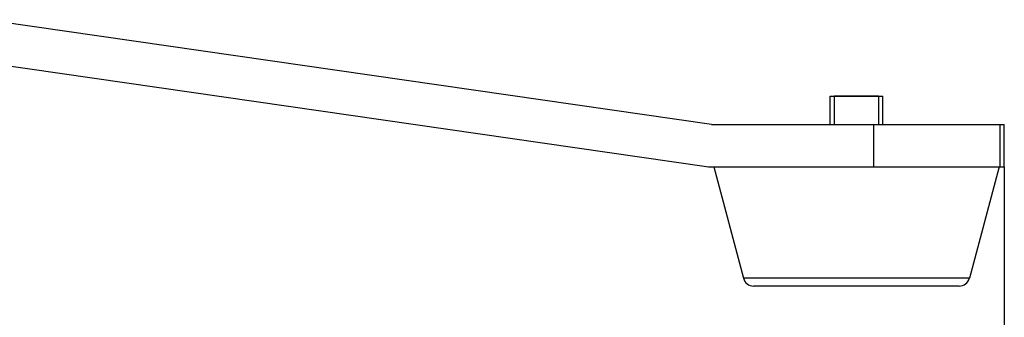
# Model space of a CAD drawing. Header units: millimetres. Extents: x 0 to 420, y 0 to 297.
# Tile 44 of 170: x 110.61 to 129.25, y 170.8 to 176.44. Entities that reach past the tile are written whole.
import ezdxf

# ---------------------------------------------------------------- set-up
doc = ezdxf.new("R2010")
doc.units = ezdxf.units.MM
doc.header["$LTSCALE"] = 23.1
doc.layers.get('0').update_dxf_attribs({"linetype": 'CONTINUOUS'})
doc.layers.add('AXES', color=7, linetype='CONTINUOUS')
doc.layers.add('DIM_PILOTEES', color=7, linetype='CONTINUOUS')
doc.styles.get("Standard").update_dxf_attribs({"font": 'txt', "width": 0.7})
doc.dimstyles.new('DIMSTYLE_1', dxfattribs={"dimtxt": 2.5, "dimasz": 3.5, "dimexe": 2, "dimexo": 0, "dimtad": 1, "dimdec": 0, "dimlfac": 5, "dimdsep": 46, "dimtxsty": 'Standard', "dimblk": '_FILLED', "dimblk1": '_FILLED', "dimblk2": '_FILLED', "dimcen": 0.09, "dimazin": 2, "dimtp": 0.5, "dimtm": 0.5, "dimtfac": 1, "dimtdec": 0, "dimtofl": 0, "dimtmove": 0, "dimatfit": 3, "dimldrblk": '_FILLED', "dimfxl": 0, "dimtolj": 1, "dimarcsym": 0})

# ---------------------------------------------------------------- blocks, each defined once
blk = doc.blocks.new('_FILLED')
at = {"color": 0, "linetype": 'ByBlock'}
blk.add_solid([(0, 0), (-1, 0.1429), (-1, -0.1429)], dxfattribs=at)
blk = doc.blocks.new('*D7')
at = {"layer": 'DIM_PILOTEES', "color": 2, "linetype": 'Continuous'}
for p, q in [((71.258, 173.65), (71.258, 142.774)), ((129.249, 173.65), (129.249, 142.774)), ((71.258, 144.774), (100.253, 144.774)), ((129.249, 144.774), (100.253, 144.774))]:
    blk.add_line(p, q, dxfattribs=at)
at = {"layer": 'DIM_PILOTEES', "color": 2, "linetype": 'Continuous', "xscale": 3.5, "yscale": 3.5, "zscale": 3.5, "rotation": 180}
blk.add_blockref('_FILLED', (71.258, 144.774), dxfattribs=at)
at = {"layer": 'DIM_PILOTEES', "color": 2, "linetype": 'Continuous', "xscale": 3.5, "yscale": 3.5, "zscale": 3.5}
blk.add_blockref('_FILLED', (129.249, 144.774), dxfattribs=at)
at = {"layer": 'DIM_PILOTEES', "color": 2, "linetype": 'Continuous', "insert": (100.253, 147.899), "char_height": 2.5, "width": 8.83929, "attachment_point": 2, "line_spacing_factor": 0.9}
blk.add_mtext('{\\ftxt;\\W0.0001;\\H0.0001;\\~}{\\ftxt;\\W2.3571428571;\\H2.5; }{\\ftxt;\\W0.0001;\\H0.0001;\\~}', dxfattribs=at)

msp = doc.modelspace()

# ---------------------------------------------------------------- linework, layer by layer
at = {"color": 7, "linetype": 'Continuous'}
for p, q in [((123.7069, 174.4504), (109.9499, 176.4401)), ((109.8211, 175.6504), (123.5639, 173.6628)), ((125.9494, 174.4504), (125.9494, 174.9904)), ((126.8694, 174.9904), (126.0294, 174.9904)), ((126.9494, 174.4504), (126.9494, 174.9904)), ((123.7069, 174.4504), (129.2494, 174.4504)), ((126.7768, 173.6504), (126.7768, 174.4504)), ((129.1717, 173.6504), (129.1717, 174.4504)), ((129.2494, 173.6504), (129.2494, 174.4504)), ((123.7357, 173.6504), (129.2494, 173.6504)), ((123.7494, 173.6504), (124.3099, 171.5391)), ((129.1494, 173.6504), (128.5888, 171.5391)), ((128.5888, 171.5391), (124.3099, 171.5391)), ((128.3955, 171.3904), (124.5032, 171.3904))]:
    msp.add_line(p, q, dxfattribs=at)
at = {"color": 2, "linetype": 'Continuous'}
for p, q in [((126.0294, 174.9904), (126.0294, 174.4504)), ((126.8694, 174.9904), (126.8694, 174.4504))]:
    msp.add_line(p, q, dxfattribs=at)
at = {"color": 7, "linetype": 'Continuous'}
for centre, radius, start, end in [((123.7357, 174.8504), 1.2, 261.77029, 270), ((124.5032, 171.5904), 0.2, 194.86828, 270), ((128.3955, 171.5904), 0.2, 270, 345.13172)]:
    msp.add_arc(centre, radius, start, end, dxfattribs=at)
at = {"layer": 'AXES', "color": 7, "linetype": 'Continuous'}
msp.add_line((125.9494, 174.9904), (126.9494, 174.9904), dxfattribs=at)

# ---------------------------------------------------------------- dimensions: what is measured, and where the dimension line sits
at = {"layer": 'DIM_PILOTEES', "color": 2, "linetype": 'Continuous'}
dim = msp.add_linear_dim(base=(129.2494, 144.7739), p1=(71.2576, 173.6504), p2=(129.2494, 173.6504), text='{\\ftxt;\\W0.0001;\\H0.0001;\\~}{\\ftxt;\\W2.3571428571;\\H2.5; }{\\ftxt;\\W0.0001;\\H0.0001;\\~}', dimstyle='DIMSTYLE_1', dxfattribs=at)
dim.commit()
dim.dimension.update_dxf_attribs({"geometry": '*D7', "text_midpoint": (99.8964, 144.7739), "dimtype": 160})

doc.saveas('drawing.dxf')
